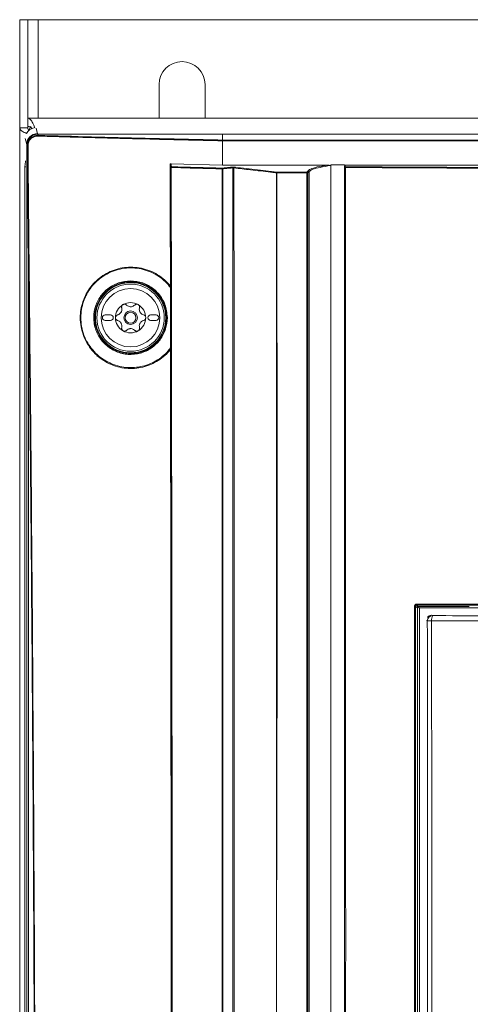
# Model space of a CAD drawing. Header units: millimetres. Extents: x 275 to 1254, y 266 to 807.
# Tile 36 of 41: x 619 to 703, y 625 to 807. Entities that reach past the tile are written whole.
import ezdxf

# ---------------------------------------------------------------- set-up
doc = ezdxf.new("R2010")
doc.units = ezdxf.units.MM
doc.header["$LTSCALE"] = 5

msp = doc.modelspace()

# ---------------------------------------------------------------- linework, layer by layer
at = {"color": 7, "linetype": 'Continuous', "lineweight": 15}
for p, q in [((620.87, 806.82), (619.37, 806.82)), ((619.37, 806.82), (619.37, 786.82)), ((620.87, 788.61), (620.87, 806.82)), ((622.77, 806.82), (620.87, 806.82)), ((850.96, 806.82), (622.77, 806.82)), ((645.12, 794.82), (645.12, 788.61)), ((653.62, 788.61), (653.62, 794.82)), ((620.87, 788.61), (624.27, 788.61)), ((620.87, 787.11), (620.87, 788.61)), ((624.27, 788.61), (849.46, 788.61)), ((620.87, 786.82), (619.37, 786.82)), ((619.37, 286.82), (619.37, 786.82)), ((620.87, 786.82), (620.87, 787.11)), ((622.66, 785.71), (622.69, 785.63)), ((656.87, 785.63), (622.69, 785.63)), ((656.87, 784.55), (656.87, 785.63)), ((816.87, 785.63), (656.87, 785.63)), ((620.69, 783.65), (620.66, 783.73)), ((656.87, 784.55), (656.88, 784.55)), ((656.88, 784.55), (656.88, 784.55)), ((816.86, 784.41), (656.88, 784.41)), ((656.86, 779.92), (647.33, 780.17)), ((676.87, 779.96), (679.37, 779.96)), ((620.31, 520.88), (620.31, 779.62)), ((656.87, 779.93), (676.54, 779.93)), ((666.92, 778.62), (666.92, 778.48)), ((666.92, 778.62), (672.46, 778.62)), ((672.46, 778.48), (666.92, 778.48)), ((672.46, 778.62), (672.72, 778.89)), ((672.46, 778.48), (672.46, 778.62)), ((672.46, 573.39), (672.46, 778.48)), ((672.87, 778.74), (672.61, 778.47)), ((672.61, 778.47), (672.61, 573.38)), ((672.87, 573.28), (672.87, 778.74)), ((672.87, 778.74), (672.87, 778.74)), ((679.37, 779.93), (794.37, 779.93)), ((679.37, 779.72), (679.37, 580.18)), ((647.24, 757.26), (647.25, 746.08)), ((636.16, 752.17), (635.16, 752.17)), ((635.16, 751.17), (636.16, 751.17)), ((644.56, 752.17), (643.56, 752.17)), ((643.56, 751.17), (644.56, 751.17)), ((633.89, 744.55), (633.79, 744.55)), ((692.92, 698.22), (692.92, 587.18)), ((692.92, 698.22), (693.25, 697.89)), ((780.49, 698), (693.25, 697.98)), ((693.25, 697.98), (693.25, 587.37))]:
    msp.add_line(p, q, dxfattribs=at)
at = {"color": 8, "linetype": 'Continuous', "lineweight": 15}
for p, q in [((622.77, 806.82), (622.77, 788.61)), ((622.38, 786.76), (622.66, 785.71)), ((620.66, 783.73), (620.37, 784.83)), ((620.31, 779.62), (620.47, 779.62)), ((639.76, 758.17), (639.78, 758.17)), ((639.76, 758.17), (639.76, 758.17)), ((640, 758.17), (640, 758.21)), ((633.7, 744.82), (633.7, 744.46)), ((639.76, 745.17), (639.78, 745.17)), ((639.76, 745.17), (639.76, 745.17)), ((640, 745.13), (640, 745.17)), ((692.92, 698.22), (702.42, 698.22)), ((695.55, 696.61), (695.71, 696.54)), ((694.71, 695.54), (694.55, 695.61))]:
    msp.add_line(p, q, dxfattribs=at)
at = {"color": 7, "linetype": 'Continuous', "lineweight": 15, "flags": 128}
for points in [[(620.66, 518.53), (620.66, 616.53), (620.66, 783.73)], [(620.31, 779.62), (620.41, 780.6), (620.43, 780.72)], [(647.25, 779.45), (647.25, 779.5), (647.23, 779.66), (647.18, 780.02)], [(647.33, 780.17), (647.34, 780.13), (647.36, 779.96), (647.4, 779.6)], [(659.05, 779.54), (659.28, 779.51), (660.2, 779.41), (663.88, 778.98), (666.92, 778.62)], [(679.41, 779.46), (679.41, 779.48), (679.39, 779.65), (679.37, 779.78)], [(679.52, 779.93), (679.53, 779.89), (679.55, 779.72), (679.56, 779.61)], [(620.99, 761.75), (620.99, 726.94), (620.99, 583.15), (620.99, 579.09), (620.99, 518.46)]]:
    msp.add_lwpolyline(points, dxfattribs=at)
at = {"color": 8, "linetype": 'Continuous', "lineweight": 15, "flags": 128}
for points in [[(692.78, 698.03), (692.71, 698.11), (692.55, 698.26)], [(692.75, 698.46), (692.76, 698.45), (692.82, 698.39), (692.98, 698.23)]]:
    msp.add_lwpolyline(points, dxfattribs=at)
at = {"color": 7, "linetype": 'Continuous', "lineweight": 15}
for radius in [6.5, 6.21, 5.41, 1.25, 1]:
    msp.add_circle((639.86, 751.67), radius, dxfattribs=at)
for centre, radius, start, end in [((649.37, 794.82), 4.25, 0, 180), ((622.66, 783.71), 2, 90.0664, 179.5539), ((622.69, 783.63), 2, 90.1925, 179.4597), ((624.27, 785.2), 3.4, 145.9808, 160.2262), ((622.97, 785.3), 0.206, 145.1249, 184.7803), ((657.13, 784.43), 0.27, 154.6134, 183.923), ((656.89, 781.74), 2.67, 90.1302, 90.6756), ((620.88, 783.14), 0.334, 87.2303, 106.7659), ((647.4, 779.45), 0.15, 89.9027, 179.5453), ((647.35, 779.15), 0.318, 85.5837, 107.77), ((647.63, 779.48), 0.258, 152.67, 183.5437), ((658.63, 779.41), 0.15, 357.7825, 64.2347), ((659.11, 779.4), 0.149, 111.1926, 181.0949), ((666.98, 778.48), 0.149, 111.1926, 181.0949), ((666.92, 776.38), 2.1, 89.8465, 92.4479), ((672.45, 778.47), 0.152, 1.7429, 88.7217), ((672.49, 777.58), 0.9, 82.4583, 91.9364), ((679.56, 779.46), 0.15, 89.8758, 179.5478), ((679.52, 778.97), 0.504, 86.2196, 102.5622), ((680.52, 779.49), 0.96, 172.9132, 181.1347), ((621.09, 761.37), 0.397, 88.3179, 104.5915), ((639.86, 751.67), 6.5, 90.8796, 269.1204), ((651.28, 746.66), 16.28, 134.8273, 135.0083), ((639.86, 751.67), 6.54, 271.2236, 88.7764), ((639.86, 751.67), 2.8, 60, 120), ((639.86, 751.67), 2.8, 120, 180), ((639.86, 751.67), 2.03, 147.5089, 152.4911), ((637.19, 753.22), 1.07, 325.2504, 334.7496), ((639.86, 751.67), 2.03, 87.5089, 92.4911), ((639.86, 754.76), 1.07, 265.2504, 274.7496), ((639.86, 751.67), 2.8, 0, 60), ((639.86, 751.67), 2.03, 27.5089, 32.4911), ((642.54, 753.22), 1.07, 205.2504, 214.7496), ((635.16, 751.67), 0.5, 90, 270), ((636.16, 751.67), 0.5, 270, 90), ((639.86, 751.67), 2.8, 180, 240), ((639.86, 751.67), 2.8, 300, 0), ((643.56, 751.67), 0.5, 90, 270), ((644.56, 751.67), 0.5, 270, 90), ((639.86, 751.67), 2.03, 207.5089, 212.4911), ((637.19, 750.13), 1.07, 25.2504, 34.7496), ((639.86, 751.67), 2.8, 240, 300), ((639.86, 748.58), 1.07, 85.2504, 94.7496), ((639.86, 751.67), 2.03, 267.5089, 272.4911), ((639.86, 751.67), 2.03, 327.5089, 332.4911), ((642.54, 750.13), 1.07, 145.2504, 154.7496), ((643.42, 748.8), 5.15, 224.7964, 225.368), ((692.39, 697.05), 1.22, 82.6061, 92.3556), ((694.31, 698.62), 1.57, 178.1212, 185.7761), ((695.71, 695.53), 1, 90.1119, 179.8633), ((696.79, 695.79), 1.31, 145.2428, 188.8854), ((695.35, 691.63), 3.96, 87.9441, 99.2904)]:
    msp.add_arc(centre, radius, start, end, dxfattribs=at)
at = {"color": 8, "linetype": 'Continuous', "lineweight": 15}
for centre, start, end in [((639.8, 758.11), 38.8424, 90.5323), ((639.8, 745.24), 269.491, 321.1343)]:
    msp.add_arc(centre, 0.1, start, end, dxfattribs=at)
at = {"color": 7, "linetype": 'Continuous', "lineweight": 15}
for centre, major_axis, ratio, start_param, end_param in [((622.37, 784.82), (0.52, -1.95), 0.992383, 3.036585, 3.962405), ((695.44, 695.8), (0.611, -0.519), 0.997229, 2.276771, 3.319604)]:
    msp.add_ellipse(centre, major_axis=major_axis, ratio=ratio, start_param=start_param, end_param=end_param, dxfattribs=at)
for points, knots in [([(622.18, 786.78), (622.09, 787.01), (621.85, 787.6), (621.47, 788.25), (621.12, 788.58), (620.92, 788.6), (620.87, 788.61)], [0, 0, 0, 0, 0.20851, 0.540203, 0.871906, 1, 1, 1, 1]), ([(619.37, 786.82), (619.41, 786.68), (619.51, 786.39), (620.01, 786.04), (620.48, 785.83), (620.62, 785.77)], [0, 0, 0, 0, 0.410215, 0.82055, 1, 1, 1, 1]), ([(621.7, 786.65), (621.59, 786.76), (621.32, 787.04), (621.04, 787.08), (620.87, 787.11)], [0, 0, 0, 0, 0.373504, 1, 1, 1, 1]), ([(620.87, 786.82), (620.88, 786.69), (620.89, 786.5), (621.05, 786.32), (621.08, 786.28)], [0, 0, 0, 0, 0.76456, 1, 1, 1, 1]), ([(622.69, 785.63), (622.7, 785.59), (622.73, 785.52), (622.78, 785.45), (622.8, 785.42)], [0, 0, 0, 0, 0.588897, 1, 1, 1, 1]), ([(620.79, 783.46), (620.77, 783.48), (620.73, 783.54), (620.71, 783.61), (620.69, 783.65)], [0, 0, 0, 0, 0.3271691, 1, 1, 1, 1]), ([(620.79, 783.46), (620.81, 783.67), (620.84, 784.1), (621.15, 784.68), (621.61, 785.11), (622.18, 785.38), (622.59, 785.41), (622.8, 785.42)], [0, 0, 0, 0, 0.202066, 0.404721, 0.602605, 0.801748, 1, 1, 1, 1]), ([(622.76, 785.29), (622.57, 785.28), (622.19, 785.25), (621.66, 785), (621.24, 784.6), (620.95, 784.07), (620.92, 783.67), (620.9, 783.48)], [0, 0, 0, 0, 0.1990435, 0.3983255, 0.595854, 0.7980536, 1, 1, 1, 1]), ([(656.86, 784.41), (652.06, 784.52), (646.24, 784.65), (636.36, 784.9), (629.77, 785.08), (624.24, 785.24), (622.76, 785.29)], [0, 0, 0, 0, 0.419211, 0.5092, 0.869186, 1, 1, 1, 1]), ([(622.8, 785.42), (629.36, 785.23), (640.65, 784.9), (652.08, 784.65), (656.87, 784.55)], [0, 0, 0, 0, 0.5809915, 1, 1, 1, 1]), ([(656.86, 779.92), (656.86, 780.26), (656.86, 781.17), (656.86, 782.67), (656.86, 783.83), (656.86, 784.41)], [0, 0, 0, 0, 0.225066, 0.612534, 1, 1, 1, 1]), ([(656.88, 784.55), (656.88, 784.54), (656.88, 784.54), (656.88, 784.5), (656.88, 784.46), (656.88, 784.43), (656.88, 784.41)], [0, 0, 0, 0, 0.249883, 0.499861, 0.750005, 1, 1, 1, 1]), ([(656.88, 784.55), (660.23, 784.55), (682.23, 784.55), (708.89, 784.55), (741.53, 784.55), (764.9, 784.55), (791.34, 784.55), (809.16, 784.55), (816.86, 784.55), (816.86, 784.55)], [0, 0, 0, 0, 0.062747, 0.412548, 0.499999, 0.6749, 0.8498, 1, 1, 1, 1, 1]), ([(656.88, 784.41), (656.88, 783.83), (656.88, 782.67), (656.88, 781.26), (656.88, 780.43), (656.88, 780.18)], [0, 0, 0, 0, 0.4114973, 0.8229815, 1, 1, 1, 1]), ([(620.99, 761.75), (620.96, 764.65), (620.88, 771.89), (620.82, 779.13), (620.79, 783.46)], [0, 0, 0, 0, 0.400721, 1, 1, 1, 1]), ([(620.9, 783.48), (620.94, 779.14), (621, 771.91), (621.07, 764.67), (621.1, 761.77)], [0, 0, 0, 0, 0.599279, 1, 1, 1, 1]), ([(647.18, 780.02), (647.18, 780.04), (647.19, 780.07), (647.21, 780.12), (647.25, 780.15), (647.29, 780.17), (647.32, 780.17), (647.33, 780.17)], [0, 0, 0, 0, 0.212416, 0.42545, 0.63182, 0.834692, 1, 1, 1, 1]), ([(647.18, 780.02), (647.19, 772.91), (647.21, 765.4), (647.22, 757.89), (647.22, 757.5)], [0, 0, 0, 0, 0.947627, 1, 1, 1, 1]), ([(676.87, 779.96), (676.87, 740.63), (676.87, 684), (676.87, 619.74), (676.87, 593.83), (676.87, 584.22), (676.87, 581.23), (676.87, 578.23), (676.87, 575.23), (676.87, 572.19), (678.12, 568.95), (680.35, 565.99), (682.51, 562.63), (684.73, 559.34), (686.58, 556.54), (688.16, 554.22), (689.43, 552.16), (691.42, 549.97), (694.27, 548.46), (697.23, 548.04), (699.72, 548.12), (702.01, 548.1), (707.4, 548.11), (715.86, 548.1), (727.45, 548.11), (739.06, 548.1), (750.79, 548.11), (762.7, 548.08), (771.64, 548.16), (777.99, 548.06), (781.36, 549.27), (783.95, 551.58), (785.46, 554.05), (786.85, 556.09), (788.14, 558.04), (789.48, 560.04), (790.86, 562.11), (792.32, 564.29), (793.78, 566.52), (795.42, 568.81), (796.76, 571.57), (797.75, 598.86), (796.2, 667.91), (796.61, 736.42), (796.87, 779.96)], [0, 0, 0, 0, 0.210693, 0.303394, 0.344186, 0.349529, 0.354871, 0.360213, 0.365556, 0.370983, 0.376371, 0.383753, 0.390783, 0.397775, 0.404988, 0.40878, 0.412789, 0.417945, 0.424439, 0.429606, 0.433738, 0.437806, 0.441821, 0.462638, 0.483084, 0.503898, 0.524796, 0.545874, 0.567667, 0.572739, 0.579753, 0.586225, 0.590909, 0.595245, 0.599402, 0.603452, 0.60811, 0.612766, 0.617496, 0.622393, 0.627865, 0.633556, 0.767142, 1, 1, 1, 1]), ([(647.45, 594.87), (647.44, 608.48), (647.43, 635.7), (647.39, 680.09), (647.33, 728.03), (647.28, 762.31), (647.25, 779.45)], [0, 0, 0, 0, 0.220821, 0.441696, 0.720793, 1, 1, 1, 1]), ([(647.37, 779.47), (647.4, 762.33), (647.45, 728.04), (647.49, 692.86), (647.52, 671.52), (647.53, 654.06), (647.55, 627.48), (647.56, 604.22), (647.57, 594.27)], [0, 0, 0, 0, 0.2782376, 0.556475, 0.5699309, 0.6237549, 0.839057, 1, 1, 1, 1]), ([(656.81, 779.22), (655.22, 779.26), (652.07, 779.34), (648.93, 779.43), (647.37, 779.47)], [0, 0, 0, 0, 0.5034276, 1, 1, 1, 1]), ([(647.4, 779.6), (648.96, 779.56), (652.1, 779.47), (655.25, 779.4), (656.83, 779.36)], [0, 0, 0, 0, 0.496573, 1, 1, 1, 1]), ([(656.82, 549.39), (656.8, 560.08), (656.76, 581.47), (656.78, 614.15), (656.76, 641.78), (656.76, 669.86), (656.76, 697.77), (656.77, 736.07), (656.79, 763.2), (656.81, 779.22)], [0, 0, 0, 0, 0.139331, 0.278662, 0.425981, 0.499639, 0.645008, 0.790353, 1, 1, 1, 1]), ([(656.81, 779.22), (656.81, 779.22), (656.82, 779.24), (656.84, 779.26), (656.86, 779.27)], [0, 0, 0, 0, 0.032293, 1, 1, 1, 1]), ([(656.83, 779.36), (656.87, 779.36), (657.19, 779.39), (657.7, 779.44), (658.28, 779.5), (658.58, 779.53), (658.69, 779.54)], [0, 0, 0, 0, 0.060367, 0.524079, 0.819955, 1, 1, 1, 1]), ([(656.83, 779.36), (656.83, 779.36), (656.84, 779.35), (656.84, 779.34), (656.85, 779.31), (656.86, 779.29), (656.86, 779.27)], [0, 0, 0, 0, 0.018825, 0.388088, 0.725026, 1, 1, 1, 1]), ([(656.86, 779.27), (656.88, 779.26), (656.9, 779.24), (656.92, 779.22), (656.92, 779.22)], [0, 0, 0, 0, 0.969417, 1, 1, 1, 1]), ([(656.92, 779.22), (656.92, 763.2), (656.93, 736.07), (656.92, 697.77), (656.92, 669.85), (656.92, 641.77), (656.93, 614.15), (656.9, 581.47), (656.91, 560.09), (656.91, 549.4)], [0, 0, 0, 0, 0.209656, 0.355006, 0.500381, 0.574042, 0.721366, 0.860683, 1, 1, 1, 1]), ([(658.78, 779.4), (658.66, 779.39), (658.37, 779.36), (657.78, 779.31), (657.28, 779.26), (656.96, 779.22), (656.92, 779.22)], [0, 0, 0, 0, 0.180035, 0.475898, 0.939626, 1, 1, 1, 1]), ([(659.05, 779.54), (659.03, 779.54), (658.98, 779.55), (658.88, 779.55), (658.78, 779.55), (658.72, 779.54), (658.69, 779.54)], [0, 0, 0, 0, 0.228575, 0.484575, 0.74234, 1, 1, 1, 1]), ([(658.79, 556.47), (658.79, 556.47), (658.79, 556.71), (658.78, 559.77), (658.78, 568.48), (658.76, 588.23), (658.78, 616.45), (658.78, 650.31), (658.78, 678.53), (658.78, 703.93), (658.78, 726.5), (658.77, 749.07), (658.77, 766.71), (658.77, 775.87), (658.78, 779.4)], [0, 0, 0, 0, 0, 0.003252, 0.041223, 0.117166, 0.269053, 0.42094, 0.572826, 0.648769, 0.762684, 0.876599, 0.952543, 1, 1, 1, 1]), ([(658.96, 779.4), (658.94, 779.4), (658.92, 779.41), (658.87, 779.41), (658.82, 779.41), (658.79, 779.4), (658.78, 779.4)], [0, 0, 0, 0, 0.230527, 0.48551, 0.741559, 1, 1, 1, 1]), ([(658.96, 779.4), (658.97, 769.8), (658.99, 752.16), (659, 726.07), (659.01, 703.92), (659.01, 678.53), (659.01, 650.31), (659, 616.45), (658.98, 588.23), (658.95, 568.24), (658.94, 559.53), (658.94, 556.47)], [0, 0, 0, 0, 0.129211, 0.237307, 0.351226, 0.427171, 0.579062, 0.730954, 0.882845, 0.95879, 1, 1, 1, 1]), ([(666.83, 778.48), (666.76, 778.49), (666.4, 778.53), (664.8, 778.72), (662.24, 779.01), (659.98, 779.28), (658.96, 779.4)], [0, 0, 0, 0, 0.023937, 0.14078, 0.608154, 1, 1, 1, 1]), ([(666.92, 778.48), (666.92, 778.38), (666.92, 777.88), (666.92, 775.79), (666.92, 767.4), (666.92, 733.85), (667, 675.2), (666.73, 617.68), (667.02, 583.91), (666.82, 575.18), (666.61, 570.67), (668.1, 566.14), (671.1, 562.15), (676.76, 553.92), (681.2, 547.21), (684.54, 542.14)], [0, 0, 0, 0, 0.00124, 0.006201, 0.026043, 0.105414, 0.422897, 0.754488, 0.820354, 0.841861, 0.863299, 0.875723, 0.900182, 0.924685, 1, 1, 1, 1]), ([(666.83, 570.9), (666.83, 570.9), (666.83, 571), (666.83, 571.5), (666.83, 573.6), (666.83, 581.98), (666.83, 615.53), (666.83, 682.62), (666.83, 743.33), (666.83, 778.48)], [0, 0, 0, 0, 0, 0.001443, 0.007215, 0.030301, 0.122647, 0.492031, 1, 1, 1, 1]), ([(672.72, 778.89), (672.79, 778.95), (673.01, 779.15), (673.9, 779.47), (675.23, 779.76), (676.17, 779.89), (676.41, 779.93)], [0, 0, 0, 0, 0.154335, 0.517003, 0.875676, 1, 1, 1, 1]), ([(672.87, 778.74), (672.87, 778.76), (672.86, 778.79), (672.84, 778.83), (672.8, 778.87), (672.76, 778.88), (672.74, 778.89), (672.73, 778.89), (672.72, 778.89)], [0, 0, 0, 0, 0.2185006, 0.4368482, 0.6553011, 0.8737132, 0.9137205, 1, 1, 1, 1]), ([(676.87, 779.83), (676.87, 779.83), (676.44, 779.83), (675.5, 779.59), (674.01, 779.32), (673.17, 779.07), (672.92, 778.74), (672.87, 778.74), (672.87, 778.74)], [0, 0, 0, 0, 0.000006, 0.172385, 0.511426, 0.85407, 0.999993, 1, 1, 1, 1]), ([(794.33, 779.46), (794.31, 764.34), (794.29, 734.11), (794.3, 688.71), (794.19, 643.27), (794.52, 606.8), (794.06, 584.29), (794.42, 575.91), (794.35, 572.89), (793.32, 570.4), (792.01, 568.48), (789.2, 564.52), (786.01, 559.75), (782.97, 554.82), (780.8, 552.22), (778.48, 551), (773.26, 550.58), (761.91, 551.03), (744.33, 550.77), (724.69, 550.88), (709.85, 550.78), (701.43, 550.87), (697.98, 550.77), (695.91, 550.88), (693.73, 551.71), (691.26, 553.9), (689.11, 557.33), (686.44, 561.65), (683.31, 566.02), (680.56, 569.77), (679.17, 573.93), (679.31, 578.06), (679.78, 594.07), (679.31, 621.75), (679.5, 660.9), (679.44, 700.45), (679.44, 739.97), (679.42, 766.3), (679.41, 779.46)], [0, 0, 0, 0, 0.082469, 0.164937, 0.247406, 0.329874, 0.363611, 0.369672, 0.375674, 0.379842, 0.38409, 0.388344, 0.406253, 0.415289, 0.419902, 0.424528, 0.429085, 0.448203, 0.486447, 0.52469, 0.555112, 0.567209, 0.570564, 0.573901, 0.578426, 0.582953, 0.591628, 0.600328, 0.610631, 0.620907, 0.625421, 0.634229, 0.643078, 0.712831, 0.784598, 0.856365, 0.928183, 1, 1, 1, 1]), ([(679.56, 779.47), (679.56, 766.31), (679.58, 739.98), (679.6, 700.45), (679.59, 660.92), (679.65, 621.73), (679.48, 594.12), (679.62, 578.87), (679.52, 575.64), (679.53, 573.19), (680.37, 570.72), (681.91, 568.49), (684.08, 565.4), (686.48, 561.69), (688.9, 558.16), (690.6, 555.47), (691.93, 553.45), (693.81, 551.85), (695.94, 551.01), (697.99, 550.95), (701.42, 550.98), (709.85, 550.96), (724.69, 551.01), (744.33, 550.92), (761.92, 551.18), (773.25, 550.73), (778.44, 551.14), (780.72, 552.34), (782.86, 554.92), (785.88, 559.84), (789.34, 564.87), (792.14, 569.03), (793.39, 570.97), (794.04, 572.58), (794.18, 574.26), (794.14, 576.46), (794.18, 584.32), (794.1, 606.78), (794.14, 643.28), (794.13, 688.71), (794.15, 734.12), (794.17, 764.35), (794.18, 779.47)], [0, 0, 0, 0, 0.0718737, 0.1437599, 0.2155833, 0.2874192, 0.3572325, 0.3660428, 0.3704607, 0.3748602, 0.3792862, 0.3844205, 0.389567, 0.3998516, 0.4085282, 0.4128741, 0.4172086, 0.4216468, 0.4260861, 0.4293879, 0.4327287, 0.4448364, 0.4752872, 0.513561, 0.5518466, 0.570983, 0.5754605, 0.5799975, 0.5845253, 0.5935694, 0.6114947, 0.6177389, 0.6209148, 0.6240656, 0.6270424, 0.6300387, 0.6360723, 0.6698387, 0.7523696, 0.8349195, 0.9174503, 1, 1, 1, 1]), ([(679.56, 779.61), (688.66, 779.55), (707.75, 779.44), (734.37, 779.4), (759.39, 779.43), (778.49, 779.51), (790.08, 779.58), (794.18, 779.61)], [0, 0, 0, 0, 0.2381436, 0.4999639, 0.6964006, 0.8928373, 1, 1, 1, 1]), ([(794.18, 779.47), (790.09, 779.44), (778.5, 779.37), (759.39, 779.3), (734.37, 779.26), (707.74, 779.31), (688.65, 779.42), (679.56, 779.47)], [0, 0, 0, 0, 0.107163, 0.303599, 0.500036, 0.761856, 1, 1, 1, 1]), ([(684.54, 542.14), (685.11, 541.45), (686.24, 540.07), (688.28, 539.06), (690.44, 538.57), (692.67, 538.55), (718.8, 539.24), (746.57, 538.94), (775.8, 538.51), (780.87, 538.43), (784.37, 538.75), (786.31, 539.36), (788.64, 541.18), (790.53, 543.75), (792.32, 546.66), (796.4, 553.16), (800.55, 559.43), (804.81, 565.36), (806.05, 567.31), (807.04, 570.36), (807.54, 574.52), (807.48, 580.24), (807, 585.96), (806.06, 614.2), (807.31, 678.39), (807, 740.64), (806.82, 778.48)], [0, 0, 0, 0, 0.007613, 0.015224, 0.019009, 0.026605, 0.03423, 0.244002, 0.264877, 0.285732, 0.287451, 0.295101, 0.302751, 0.312522, 0.322353, 0.332187, 0.37862, 0.386928, 0.395179, 0.398241, 0.414489, 0.430886, 0.447451, 0.463931, 0.674156, 1, 1, 1, 1]), ([(622.21, 531.58), (622.21, 536.49), (622.21, 553.38), (622.17, 582.25), (622.06, 618.2), (621.89, 654.14), (621.65, 690.06), (621.36, 725.94), (621.11, 749.82), (620.99, 761.75)], [0, 0, 0, 0, 0.063833, 0.219823, 0.375813, 0.531933, 0.688052, 0.844026, 1, 1, 1, 1]), ([(621.1, 761.77), (621.23, 749.83), (621.47, 725.95), (621.77, 688.86), (622.02, 650.51), (622.2, 610.9), (622.31, 571.25), (622.32, 544.81), (622.32, 531.58)], [0, 0, 0, 0, 0.155974, 0.311949, 0.483875, 0.655802, 0.827901, 1, 1, 1, 1]), ([(647.25, 745.78), (647.09, 745.59), (646.26, 744.61), (644.36, 743.19), (641.38, 742.2), (638.2, 742.25), (635.16, 743.36), (632.64, 745.46), (630.96, 748.33), (630.37, 751.57), (630.9, 754.74), (632.39, 757.49), (634.68, 759.62), (637.55, 760.89), (640.72, 761.17), (643.85, 760.36), (646.01, 758.93), (646.98, 757.82), (647.23, 757.53)], [0, 0, 0, 0, 0.01644, 0.082612, 0.149446, 0.217857, 0.287953, 0.359035, 0.429775, 0.501468, 0.56719, 0.632918, 0.698644, 0.765428, 0.833843, 0.903756, 0.974437, 1, 1, 1, 1]), ([(647.24, 757.26), (646.94, 757.62), (645.95, 758.79), (643.75, 760.24), (640.68, 761.03), (637.55, 760.76), (634.73, 759.5), (632.47, 757.41), (631.01, 754.7), (630.49, 751.58), (631.06, 748.4), (632.72, 745.57), (635.2, 743.51), (638.19, 742.41), (641.33, 742.37), (644.26, 743.34), (646.2, 744.78), (647.04, 745.82), (647.25, 746.08)], [0, 0, 0, 0, 0.0306, 0.100559, 0.169762, 0.237475, 0.303554, 0.368564, 0.43356, 0.498544, 0.56945, 0.63944, 0.709794, 0.779185, 0.846904, 0.913047, 0.978516, 1, 1, 1, 1]), ([(646.66, 751.68), (646.6, 750.97), (646.47, 749.51), (645.39, 747.52), (643.76, 745.95), (641.69, 744.99), (639.4, 744.76), (637.13, 745.3), (635.14, 746.59), (633.69, 748.49), (633.06, 750.5), (633.02, 752.52), (633.52, 754.47), (634.76, 756.37), (636.55, 757.76), (638.71, 758.51), (641.03, 758.51), (643.26, 757.73), (645.09, 756.23), (646.4, 754.14), (646.57, 752.51), (646.66, 751.68)], [0, 0, 0, 0, 0.049208, 0.101259, 0.153021, 0.205283, 0.25868, 0.313432, 0.36916, 0.424946, 0.479749, 0.513887, 0.565518, 0.61715, 0.66895, 0.721731, 0.775833, 0.831045, 0.886703, 0.941976, 1, 1, 1, 1]), ([(646.54, 751.66), (646.54, 751.72), (646.54, 752.53), (646.37, 753.34), (645.83, 754.76), (645.02, 756.11), (643.21, 757.58), (641.04, 758.35), (638.77, 758.35), (636.66, 757.62), (634.91, 756.25), (633.69, 754.4), (633.2, 752.49), (633.25, 750.51), (633.86, 748.55), (635.27, 746.69), (637.22, 745.43), (639.44, 744.9), (641.68, 745.13), (643.7, 746.06), (645.3, 747.6), (646.35, 749.54), (646.48, 750.97), (646.54, 751.66)], [0, 0, 0, 0, 0.003843, 0.057775, 0.058083, 0.113366, 0.169044, 0.224275, 0.278388, 0.331162, 0.382938, 0.434537, 0.486136, 0.52026, 0.575057, 0.630858, 0.686612, 0.741386, 0.794791, 0.847044, 0.898785, 0.95081, 1, 1, 1, 1]), ([(640, 758.21), (639.99, 758.21), (639.95, 758.21), (639.9, 758.21), (639.85, 758.21), (639.81, 758.21), (639.8, 758.21), (639.8, 758.21)], [0, 0, 0, 0, 0.132544, 0.350755, 0.568137, 0.784404, 1, 1, 1, 1]), ([(647.23, 757.53), (647.23, 757.53), (647.23, 757.53), (647.23, 757.49), (647.24, 757.43), (647.24, 757.34), (647.24, 757.28), (647.24, 757.26)], [0, 0, 0, 0, 0.1162341, 0.2579889, 0.476056, 0.8119483, 1, 1, 1, 1]), ([(638.22, 753.5), (638.24, 753.38), (638.28, 753.16), (638.22, 752.91), (638.16, 752.79), (638.15, 752.76)], [0, 0, 0, 0, 0.471272, 0.910052, 1, 1, 1, 1]), ([(638.46, 754.1), (638.46, 754.09), (638.4, 754.06), (638.31, 753.97), (638.22, 753.82), (638.19, 753.65), (638.21, 753.55), (638.22, 753.5)], [0, 0, 0, 0, 0.037499, 0.282636, 0.528339, 0.778896, 1, 1, 1, 1]), ([(639.11, 754.01), (639.06, 754.05), (638.97, 754.13), (638.79, 754.18), (638.61, 754.17), (638.51, 754.12), (638.46, 754.1)], [0, 0, 0, 0, 0.26489, 0.530072, 0.787629, 1, 1, 1, 1]), ([(639.78, 753.7), (639.66, 753.72), (639.44, 753.76), (639.23, 753.9), (639.13, 753.99), (639.11, 754.01)], [0, 0, 0, 0, 0.446535, 0.891928, 1, 1, 1, 1]), ([(640.62, 754.01), (640.53, 753.94), (640.36, 753.79), (640.11, 753.72), (639.98, 753.7), (639.95, 753.7)], [0, 0, 0, 0, 0.471279, 0.910045, 1, 1, 1, 1]), ([(641.26, 754.1), (641.26, 754.1), (641.2, 754.14), (641.08, 754.17), (640.9, 754.17), (640.74, 754.12), (640.66, 754.05), (640.62, 754.01)], [0, 0, 0, 0, 0.03751, 0.28266, 0.528353, 0.77893, 1, 1, 1, 1]), ([(641.51, 753.5), (641.52, 753.56), (641.54, 753.68), (641.49, 753.86), (641.4, 754.01), (641.31, 754.07), (641.26, 754.1)], [0, 0, 0, 0, 0.264915, 0.530069, 0.787662, 1, 1, 1, 1]), ([(641.58, 752.76), (641.54, 752.87), (641.46, 753.09), (641.47, 753.34), (641.51, 753.47), (641.51, 753.5)], [0, 0, 0, 0, 0.4465337, 0.8919457, 1, 1, 1, 1]), ([(637.46, 752.19), (637.4, 752.17), (637.29, 752.12), (637.16, 751.99), (637.08, 751.83), (637.07, 751.72), (637.06, 751.67)], [0, 0, 0, 0, 0.2648913, 0.5300631, 0.7876454, 1, 1, 1, 1]), ([(637.06, 751.67), (637.06, 751.66), (637.07, 751.6), (637.09, 751.47), (637.18, 751.32), (637.31, 751.21), (637.41, 751.18), (637.46, 751.16)], [0, 0, 0, 0, 0.03751, 0.28265, 0.528365, 0.778936, 1, 1, 1, 1]), ([(638.06, 752.61), (637.99, 752.52), (637.84, 752.35), (637.62, 752.23), (637.49, 752.2), (637.46, 752.19)], [0, 0, 0, 0, 0.446527, 0.891949, 1, 1, 1, 1]), ([(637.46, 751.16), (637.57, 751.12), (637.78, 751.04), (637.97, 750.86), (638.05, 750.75), (638.06, 750.74)], [0, 0, 0, 0, 0.471283, 0.910023, 1, 1, 1, 1]), ([(642.27, 752.19), (642.16, 752.23), (641.95, 752.31), (641.76, 752.48), (641.68, 752.59), (641.67, 752.61)], [0, 0, 0, 0, 0.471267, 0.910022, 1, 1, 1, 1]), ([(641.67, 750.74), (641.74, 750.82), (641.89, 751), (642.11, 751.11), (642.24, 751.15), (642.27, 751.16)], [0, 0, 0, 0, 0.446545, 0.89194, 1, 1, 1, 1]), ([(642.66, 751.67), (642.66, 751.68), (642.66, 751.75), (642.64, 751.87), (642.55, 752.02), (642.42, 752.14), (642.32, 752.17), (642.27, 752.19)], [0, 0, 0, 0, 0.03751, 0.282645, 0.528349, 0.778915, 1, 1, 1, 1]), ([(642.27, 751.16), (642.33, 751.18), (642.44, 751.22), (642.57, 751.36), (642.65, 751.51), (642.66, 751.62), (642.66, 751.67)], [0, 0, 0, 0, 0.264877, 0.530059, 0.787643, 1, 1, 1, 1]), ([(638.15, 750.58), (638.19, 750.48), (638.27, 750.26), (638.26, 750.01), (638.22, 749.88), (638.22, 749.85)], [0, 0, 0, 0, 0.446534, 0.891946, 1, 1, 1, 1]), ([(638.22, 749.85), (638.21, 749.79), (638.19, 749.67), (638.24, 749.49), (638.33, 749.34), (638.42, 749.28), (638.46, 749.25)], [0, 0, 0, 0, 0.264878, 0.530077, 0.787634, 1, 1, 1, 1]), ([(638.46, 749.25), (638.47, 749.24), (638.53, 749.21), (638.65, 749.17), (638.83, 749.18), (638.99, 749.23), (639.07, 749.3), (639.11, 749.33)], [0, 0, 0, 0, 0.0375193, 0.2826598, 0.5283528, 0.7789295, 1, 1, 1, 1]), ([(639.11, 749.33), (639.2, 749.41), (639.37, 749.55), (639.62, 749.63), (639.75, 749.64), (639.78, 749.64)], [0, 0, 0, 0, 0.471269, 0.910047, 1, 1, 1, 1]), ([(639.95, 749.64), (640.07, 749.62), (640.29, 749.58), (640.5, 749.45), (640.6, 749.35), (640.62, 749.33)], [0, 0, 0, 0, 0.44653, 0.891929, 1, 1, 1, 1]), ([(640.62, 749.33), (640.67, 749.3), (640.76, 749.22), (640.94, 749.17), (641.12, 749.18), (641.22, 749.23), (641.26, 749.25)], [0, 0, 0, 0, 0.264873, 0.530073, 0.787649, 1, 1, 1, 1]), ([(641.26, 749.25), (641.27, 749.25), (641.33, 749.29), (641.42, 749.37), (641.51, 749.53), (641.54, 749.69), (641.52, 749.8), (641.51, 749.85)], [0, 0, 0, 0, 0.037508, 0.282667, 0.528339, 0.778936, 1, 1, 1, 1]), ([(641.51, 749.85), (641.49, 749.96), (641.45, 750.19), (641.51, 750.44), (641.57, 750.56), (641.58, 750.58)], [0, 0, 0, 0, 0.471272, 0.910052, 1, 1, 1, 1]), ([(647.24, 745.81), (647.25, 733.26), (647.29, 708.16), (647.33, 670.44), (647.36, 632.68), (647.37, 607.49), (647.38, 594.89)], [0, 0, 0, 0, 0.249894, 0.499787, 0.749894, 1, 1, 1, 1]), ([(647.25, 746.08), (647.25, 746.03), (647.25, 745.96), (647.25, 745.87), (647.25, 745.82), (647.25, 745.79), (647.25, 745.78), (647.25, 745.78), (647.25, 745.78)], [0, 0, 0, 0, 0.358669, 0.605704, 0.764392, 0.879767, 0.971051, 1, 1, 1, 1]), ([(639.8, 745.14), (639.8, 745.14), (639.81, 745.14), (639.83, 745.13), (639.88, 745.13), (639.94, 745.13), (639.98, 745.13), (640, 745.13)], [0, 0, 0, 0, 0.131322, 0.347155, 0.563873, 0.781585, 1, 1, 1, 1]), ([(692.35, 587.1), (692.34, 605.66), (692.33, 626.59), (692.33, 657.02), (692.33, 675.52), (692.34, 691.64), (692.34, 698.27)], [0, 0, 0, 0, 0.500612, 0.564698, 0.821048, 1, 1, 1, 1]), ([(692.74, 698.67), (692.71, 698.67), (692.64, 698.66), (692.53, 698.62), (692.43, 698.53), (692.36, 698.41), (692.35, 698.32), (692.34, 698.27)], [0, 0, 0, 0, 0.141703, 0.356263, 0.570858, 0.785403, 1, 1, 1, 1]), ([(692.55, 698.26), (692.54, 679.76), (692.53, 642.72), (692.55, 605.65), (692.56, 587.1)], [0, 0, 0, 0, 0.499386, 1, 1, 1, 1]), ([(692.55, 698.26), (692.55, 698.28), (692.56, 698.33), (692.59, 698.39), (692.64, 698.43), (692.7, 698.46), (692.74, 698.46), (692.75, 698.46)], [0, 0, 0, 0, 0.214635, 0.429191, 0.64376, 0.858305, 1, 1, 1, 1]), ([(692.74, 698.67), (700.1, 698.67), (714.82, 698.67), (730.74, 698.68), (744.11, 698.68), (758.81, 698.67), (772.3, 698.67), (780.99, 698.67)], [0, 0, 0, 0, 0.250189, 0.500378, 0.541185, 0.704415, 1, 1, 1, 1]), ([(780.99, 698.46), (773.64, 698.46), (758.95, 698.47), (736.89, 698.47), (714.82, 698.47), (700.11, 698.46), (692.75, 698.46)], [0, 0, 0, 0, 0.249769, 0.499622, 0.749769, 1, 1, 1, 1]), ([(695.71, 696.54), (698.94, 696.52), (705.4, 696.49), (715.23, 696.46), (725.16, 696.44), (735.42, 696.43), (745.96, 696.44), (756.72, 696.45), (767.44, 696.49), (774.49, 696.52), (778.03, 696.54)], [0, 0, 0, 0, 0.119179, 0.238359, 0.358878, 0.479397, 0.609334, 0.739699, 0.869635, 1, 1, 1, 1]), ([(694.72, 587.77), (694.73, 594.98), (694.75, 616.54), (694.75, 652.48), (694.73, 681.18), (694.71, 695.54)], [0, 0, 0, 0, 0.2003784, 0.6001893, 1, 1, 1, 1]), ([(695.49, 695.59), (695.51, 681.23), (695.53, 652.51), (695.53, 616.66), (695.51, 595.18), (695.5, 588.07)], [0, 0, 0, 0, 0.4008893, 0.8017807, 1, 1, 1, 1]), ([(778.24, 695.59), (774.7, 695.57), (767.61, 695.54), (756.84, 695.51), (746.01, 695.49), (735.98, 695.48), (726.77, 695.49), (717.34, 695.51), (706.88, 695.53), (699.29, 695.57), (695.49, 695.59)], [0, 0, 0, 0, 0.130151, 0.260302, 0.390454, 0.520605, 0.621033, 0.721461, 0.86073, 1, 1, 1, 1])]:
    msp.add_open_spline(points, degree=3, knots=knots, dxfattribs=at)

doc.saveas('drawing.dxf')
